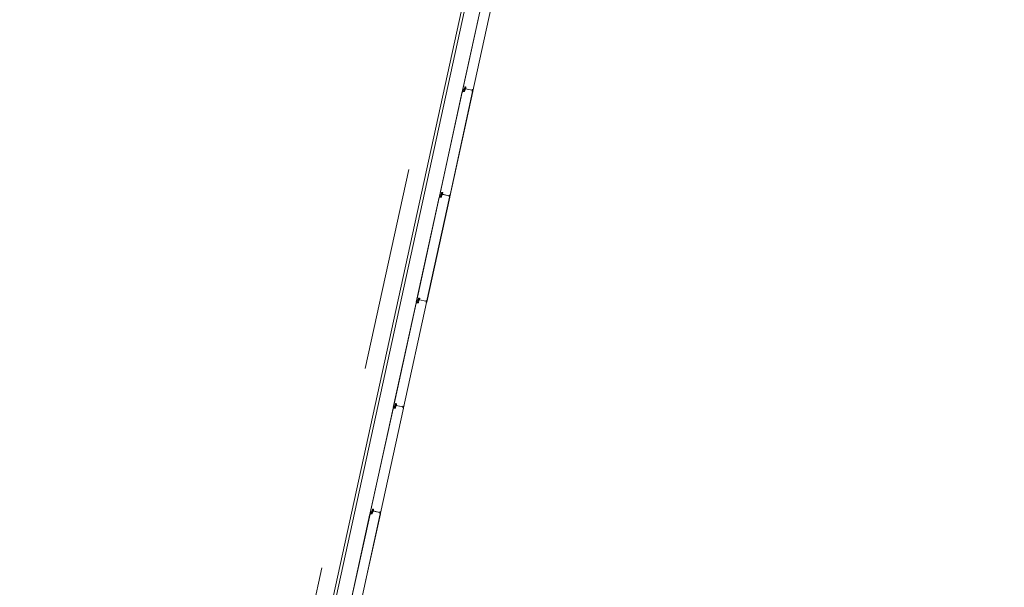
# Model space of a CAD drawing. Header units: metres. Extents: x 233012 to 233264, y 553571 to 554014.
# Tile 72 of 256: x 233058.86 to 233068.53, y 553834.13 to 553839.7. Entities that reach past the tile are written whole.
import ezdxf

# ---------------------------------------------------------------- set-up
doc = ezdxf.new("R2010")
doc.units = ezdxf.units.M
doc.linetypes.add('NLCS-HIDDEN', pattern=[4, 2, -2])
for name, color, linetype, lineweight in [('A-N---NPP', 251, 'NLCS-HIDDEN', 9), ('A-NA23_vloer', 252, 'Continuous', 0), ('A-NL$1B_3D-modellen_algemeen', 252, 'Continuous', 5), ('A-NL$1B_3D-modellen_algemeen-drsn', 252, 'Continuous', 5)]:
    doc.layers.add(name, color=color, linetype=linetype, lineweight=lineweight)

# ---------------------------------------------------------------- blocks, each defined once
blk = doc.blocks.new('NLRS_41_GM_WPB_waterslag_gen_mie - waterslag-5561632-01_Situatie')
at = {"layer": 'A-NL$1B_3D-modellen_algemeen'}
blk.add_line((36.8, -0.279), (-36.8, -0.279), dxfattribs=at)

msp = doc.modelspace()

# ---------------------------------------------------------------- linework, layer by layer
at = {"layer": 'A-N---NPP', "flags": 128}
msp.add_lwpolyline([(233208.526, 553888.618), (233228.609, 553980.395), (233099.954, 554008.548), (233025.404, 553667.867), (233154.055, 553639.689), (233189.361, 553801.036), (233206.475, 553797.378), (233225.622, 553884.877)], close=True, dxfattribs=at)
at = {"layer": 'A-NA23_vloer', "flags": 128}
msp.add_lwpolyline([(233189.7304, 553676.5115), (233188.6615, 553671.627), (233028.9605, 553706.5739), (233096.3338, 554014.4585), (233264.2582, 553977.7124), (233263.9339, 553967.3248), (233258.9348, 553967.4302), (233259.131, 553973.716), (233100.1493, 554008.5053), (233034.9138, 553710.3894), (233189.7304, 553676.5115)], dxfattribs=at)
at = {"layer": 'A-NL$1B_3D-modellen_algemeen-drsn'}
for p, q in [((233063.435, 553840.0251), (233063.2098, 553838.9957)), ((233063.2116, 553838.9994), (233063.4351, 553840.021)), ((233063.5365, 553840.0259), (233063.3109, 553838.9947)), ((233063.3118, 553838.9944), (233063.4491, 553839.6218)), ((233063.224, 553839.0109), (233063.2204, 553838.9944)), ((233063.2214, 553838.9942), (233063.225, 553839.0107)), ((233063.2321, 553839.0337), (233063.2283, 553839.0166)), ((233063.2293, 553839.0163), (233063.2331, 553839.0334)), ((233063.2326, 553839.0283), (233063.2302, 553839.0174)), ((233063.2343, 553839.0107), (233063.2303, 553838.992)), ((233063.2312, 553839.0172), (233063.2335, 553839.028)), ((233063.2312, 553838.9918), (233063.2353, 553839.0105)), ((233063.3035, 553839.0036), (233063.24, 553839.0175)), ((233063.2425, 553839.0316), (233063.2408, 553839.0189)), ((233063.2418, 553839.0187), (233063.2435, 553839.0315)), ((233063.2421, 553839.017), (233063.3024, 553839.0039)), ((233063.3086, 553839.0074), (233063.3084, 553838.9949)), ((233063.3094, 553838.9949), (233063.3096, 553839.0074)), ((233063.2084, 553838.9896), (233062.9832, 553837.9602)), ((233062.985, 553837.9639), (233063.2085, 553838.9855)), ((233063.3099, 553838.9904), (233063.0843, 553837.9592)), ((233063.0852, 553837.9589), (233063.3109, 553838.9901)), ((233063.2279, 553838.9901), (233063.2084, 553838.9896)), ((233063.2279, 553838.9891), (233063.2121, 553838.9887)), ((233062.9818, 553837.9541), (233062.7566, 553836.9247)), ((233062.7584, 553836.9284), (233062.982, 553837.95)), ((233062.8577, 553836.9237), (233063.0833, 553837.9549)), ((233062.8586, 553836.9234), (233063.0843, 553837.9547)), ((233063.0013, 553837.9546), (233062.9818, 553837.9541)), ((233062.9855, 553837.9532), (233063.0013, 553837.9536)), ((233062.9938, 553837.9589), (233062.9974, 553837.9754)), ((233062.9948, 553837.9587), (233062.9984, 553837.9752)), ((233063.0055, 553837.9982), (233063.0017, 553837.9811)), ((233063.0027, 553837.9808), (233063.0065, 553837.9979)), ((233063.006, 553837.9928), (233063.0036, 553837.9819)), ((233063.0077, 553837.9752), (233063.0037, 553837.9565)), ((233063.0046, 553837.9817), (233063.0069, 553837.9925)), ((233063.0046, 553837.9563), (233063.0087, 553837.975)), ((233063.0769, 553837.9681), (233063.0134, 553837.982)), ((233063.0159, 553837.9961), (233063.0142, 553837.9834)), ((233063.0152, 553837.9832), (233063.0169, 553837.996)), ((233063.0155, 553837.9815), (233063.0758, 553837.9684)), ((233063.082, 553837.9719), (233063.0818, 553837.9594)), ((233063.083, 553837.9719), (233063.0828, 553837.9594)), ((233062.7552, 553836.9186), (233062.53, 553835.8892)), ((233062.7554, 553836.9145), (233062.5318, 553835.8929)), ((233062.6311, 553835.8882), (233062.8567, 553836.9194)), ((233062.632, 553835.8879), (233062.8577, 553836.9192)), ((233062.7747, 553836.9191), (233062.7552, 553836.9186)), ((233062.7747, 553836.9181), (233062.7589, 553836.9177)), ((233062.7708, 553836.9399), (233062.7672, 553836.9234)), ((233062.7682, 553836.9232), (233062.7718, 553836.9397)), ((233062.7751, 553836.9456), (233062.7789, 553836.9627)), ((233062.7761, 553836.9454), (233062.7799, 553836.9624)), ((233062.7794, 553836.9573), (233062.777, 553836.9464)), ((233062.7812, 553836.9397), (233062.7771, 553836.921)), ((233062.778, 553836.9462), (233062.7803, 553836.9571)), ((233062.778, 553836.9208), (233062.7821, 553836.9395)), ((233062.8503, 553836.9326), (233062.7868, 553836.9465)), ((233062.7893, 553836.9606), (233062.7876, 553836.9479)), ((233062.7886, 553836.9477), (233062.7903, 553836.9605)), ((233062.7889, 553836.9461), (233062.8492, 553836.9329)), ((233062.8554, 553836.9364), (233062.8552, 553836.9239)), ((233062.8562, 553836.9239), (233062.8564, 553836.9364)), ((233062.5442, 553835.9044), (233062.5406, 553835.8879)), ((233062.5416, 553835.8877), (233062.5452, 553835.9042)), ((233062.5486, 553835.9101), (233062.5523, 553835.9272)), ((233062.5495, 553835.9099), (233062.5533, 553835.9269)), ((233062.5528, 553835.9218), (233062.5504, 553835.9109)), ((233062.5546, 553835.9042), (233062.5505, 553835.8855)), ((233062.5537, 553835.9216), (233062.5514, 553835.9107)), ((233062.5555, 553835.904), (233062.5514, 553835.8853)), ((233062.6237, 553835.8971), (233062.5602, 553835.911)), ((233062.5627, 553835.9251), (233062.561, 553835.9124)), ((233062.562, 553835.9122), (233062.5637, 553835.925)), ((233062.5623, 553835.9106), (233062.6226, 553835.8974)), ((233062.5286, 553835.8831), (233062.3034, 553834.8537)), ((233062.3052, 553834.8574), (233062.5288, 553835.879)), ((233062.4045, 553834.8527), (233062.6301, 553835.8839)), ((233062.4055, 553834.8524), (233062.6311, 553835.8837)), ((233062.5481, 553835.8836), (233062.5286, 553835.8831)), ((233062.5323, 553835.8822), (233062.5481, 553835.8826)), ((233062.6288, 553835.9009), (233062.6286, 553835.8884)), ((233062.6298, 553835.9009), (233062.6296, 553835.8884)), ((233062.302, 553834.8476), (233062.0768, 553833.8182)), ((233062.0786, 553833.8219), (233062.3022, 553834.8435)), ((233062.4035, 553834.8484), (233062.1779, 553833.8172)), ((233062.2627, 553834.2001), (233062.4045, 553834.8482)), ((233062.3215, 553834.8481), (233062.302, 553834.8476)), ((233062.3215, 553834.8471), (233062.3057, 553834.8467)), ((233062.3177, 553834.8689), (233062.314, 553834.8524)), ((233062.315, 553834.8522), (233062.3186, 553834.8687)), ((233062.3257, 553834.8917), (233062.322, 553834.8746)), ((233062.3229, 553834.8744), (233062.3267, 553834.8914)), ((233062.3262, 553834.8863), (233062.3238, 553834.8754)), ((233062.328, 553834.8687), (233062.3239, 553834.85)), ((233062.3248, 553834.8752), (233062.3272, 553834.8861)), ((233062.3249, 553834.8498), (233062.3289, 553834.8685)), ((233062.3971, 553834.8616), (233062.3336, 553834.8755)), ((233062.3361, 553834.8896), (233062.3344, 553834.8769)), ((233062.3354, 553834.8768), (233062.3371, 553834.8895)), ((233062.3357, 553834.8751), (233062.396, 553834.8619)), ((233062.4022, 553834.8654), (233062.402, 553834.8529)), ((233062.4032, 553834.8654), (233062.403, 553834.8529))]:
    msp.add_line(p, q, dxfattribs=at)
for centre, major_axis, start_param, end_param in [((233063.2157, 553838.9985), (0.0042, 0.00007), 2.909966, 4.217373), ((233063.2157, 553838.9985), (0.00345, -0.0024), 3.534291, 4.841698), ((233063.2275, 553839.0102), (0.00188, -0.00295), 3.371735, 3.930592), ((233063.2275, 553839.0102), (-0.00016, -0.0035), 3.985195, 4.544052), ((233063.2275, 553839.0102), (0.00108, -0.00225), 3.490623, 4.04948), ((233063.2262, 553839.017), (0.00189, -0.00113), 6.046079, 6.604935), ((233063.2262, 553839.017), (0.00144, -0.00166), 0.083893, 0.64275), ((233063.2262, 553839.017), (0.00315, -0.00056), 5.686243, 6.2451), ((233063.2333, 553839.0168), (0.00316, 0.00052), 2.764345, 4.299093), ((233063.2333, 553839.0168), (0.00218, 0.00029), 2.796726, 4.331349), ((233063.2333, 553839.0168), (0.0022, -0.00005), 2.951707, 4.48633), ((233063.2355, 553839.0329), (0.00116, 0.0033), 0.122489, 1.693286), ((233063.2355, 553839.0329), (0.00116, 0.0033), 0.122489, 1.693286), ((233063.2319, 553839.0112), (-0.0004, -0.00247), 1.517566, 3.052924), ((233063.2357, 553839.0276), (0.00306, 0.00094), 1.055608, 2.626404), ((233063.2319, 553839.0112), (0.00138, 0.00322), 4.902642, 6.438001), ((233063.2319, 553839.0112), (0.00212, -0.00278), 0.704419, 2.239778), ((233063.2355, 553839.0329), (0.00192, 0.0016), 0.662909, 2.233706), ((233063.2357, 553839.0276), (0.00219, 0.00023), 1.249046, 2.819842), ((233063.2357, 553839.0276), (0.00219, 0.00023), 1.249046, 2.819842), ((233063.2373, 553839.0272), (0.00131, 0.00177), 5.221733, 6.705263), ((233063.2373, 553839.0272), (0.00072, 0.00208), 4.916898, 6.400428), ((233063.2373, 553839.0272), (0.00246, -0.00204), 0.564994, 2.048524), ((233063.242, 553839.019), (0.00077, 0.00341), 1.664264, 2.402198), ((233063.242, 553839.019), (0.0035, -0.00012), 3.048082, 3.786017), ((233063.242, 553839.019), (0.00199, 0.00152), 2.360264, 3.114134), ((233063.24, 553839.0319), (0.00137, 0.00209), 5.162977, 6.646507), ((233063.24, 553839.0319), (-0.00014, -0.0035), 1.481303, 2.964833), ((233063.24, 553839.0319), (0.00145, 0.00319), 5.011082, 6.494612), ((233063.2425, 553839.0187), (0.00061, -0.00153), 4.202447, 5.685977), ((233063.2425, 553839.0187), (0.000586, -0.000281), 3.460683, 4.944212), ((233063.2425, 553839.0187), (0.000142, -0.000634), 4.363322, 5.846852), ((233063.3026, 553839.0048), (0.000794, -0.000608), 5.150418, 6.721214), ((233063.3037, 553839.0046), (0.000884, -0.000467), 4.982599, 6.553395), ((233063.3062, 553839.0075), (0.00069, 0.00186), 0.040866, 1.709453), ((233063.3081, 553838.9949), (0.0027, -0.0013), 2.472128, 4.943664), ((233063.3081, 553838.9949), (0.00299, -0.00023), 2.099436, 4.570971), ((233063.3066, 553839.0071), (0.00031, 0.00126), 4.933576, 7.877773), ((233063.3081, 553838.9949), (0.00199, -0.00017), 2.107302, 4.578591), ((233063.3066, 553839.0071), (0.000034, -0.000291), 1.43767, 4.381867), ((233063.3066, 553839.0071), (0.000102, -0.000275), 1.198998, 4.143195), ((233063.3066, 553839.0074), (0.00045, -0.00195), 1.326327, 2.798059), ((233063.3067, 553838.9976), (0.000994, -0.000113), 5.278694, 6.377924), ((233063.3102, 553838.9951), (0.00164, 0.00075), 2.825219, 5.469697), ((233063.3102, 553838.9951), (0.000791, -0.000117), 3.465414, 5.959476), ((233063.3102, 553838.9951), (0.000584, 0.000547), 2.566065, 5.060127), ((233063.2125, 553838.9847), (0.00298, 0.00267), 0.931354, 2.19532), ((233063.2125, 553838.9847), (0.00203, -0.00344), 2.699863, 3.963829), ((233063.2183, 553838.9949), (0.00151, -0.00282), 5.313654, 7.14784), ((233063.2183, 553838.9949), (0.0017, -0.0014), 4.924274, 6.758459), ((233063.2183, 553838.9949), (0.00081, -0.00205), 5.42827, 7.262456), ((233063.2278, 553838.9926), (0.00225, 0.00108), 4.29038, 5.620278), ((233063.2278, 553838.9926), (0.00143, -0.0032), 5.888446, 7.218344), ((233063.2278, 553838.9926), (0.00275, 0.00217), 4.069193, 5.39909), ((233063.3089, 553838.9906), (0.000016, -0.001), 1.338972, 2.909768), ((233063.3089, 553838.9906), (0.000016, -0.001), 1.338972, 2.909768), ((233063.3089, 553838.9906), (0.00145, 0.00138), 5.307534, 6.87833), ((233062.9859, 553837.9492), (0.00298, 0.00267), 0.931354, 2.19532), ((233062.9859, 553837.9492), (0.00203, -0.00344), 2.699863, 3.963829), ((233062.9891, 553837.963), (0.0042, 0.00007), 2.909966, 4.217373), ((233062.9891, 553837.963), (0.00345, -0.0024), 3.534291, 4.841698), ((233062.9917, 553837.9594), (0.00151, -0.00282), 5.313654, 7.14784), ((233062.9917, 553837.9594), (0.0017, -0.0014), 4.924274, 6.758459), ((233062.9917, 553837.9594), (0.00081, -0.00205), 5.42827, 7.262456), ((233063.0009, 553837.9747), (0.00188, -0.00295), 3.371735, 3.930592), ((233063.0009, 553837.9747), (-0.00016, -0.0035), 3.985195, 4.544052), ((233063.0009, 553837.9747), (0.00108, -0.00225), 3.490623, 4.04948), ((233062.9996, 553837.9815), (0.00189, -0.00113), 6.046079, 6.604935), ((233062.9996, 553837.9815), (0.00144, -0.00166), 0.083893, 0.64275), ((233063.0012, 553837.9571), (0.00225, 0.00108), 4.29038, 5.620278), ((233063.0012, 553837.9571), (0.00143, -0.0032), 5.888446, 7.218344), ((233063.0012, 553837.9571), (0.00275, 0.00217), 4.069193, 5.39909), ((233062.9996, 553837.9815), (0.00315, -0.00056), 5.686243, 6.2451), ((233063.0067, 553837.9813), (0.00316, 0.00052), 2.764345, 4.299093), ((233063.0067, 553837.9813), (0.00218, 0.00029), 2.796726, 4.331349), ((233063.0067, 553837.9813), (0.0022, -0.00005), 2.951707, 4.48633), ((233063.0089, 553837.9974), (0.00116, 0.0033), 0.122489, 1.693286), ((233063.0089, 553837.9974), (0.00116, 0.0033), 0.122489, 1.693286), ((233063.0053, 553837.9757), (-0.0004, -0.00247), 1.517566, 3.052924), ((233063.0091, 553837.9921), (0.00306, 0.00094), 1.055608, 2.626404), ((233063.0053, 553837.9757), (0.00138, 0.00322), 4.902642, 6.438001), ((233063.0053, 553837.9757), (0.00212, -0.00278), 0.704419, 2.239778), ((233063.0089, 553837.9974), (0.00192, 0.0016), 0.662909, 2.233706), ((233063.0091, 553837.9921), (0.00219, 0.00023), 1.249046, 2.819842), ((233063.0091, 553837.9921), (0.00219, 0.00023), 1.249046, 2.819842), ((233063.0107, 553837.9917), (0.00131, 0.00177), 5.221733, 6.705263), ((233063.0107, 553837.9917), (0.00072, 0.00208), 4.916898, 6.400428), ((233063.0107, 553837.9917), (0.00246, -0.00204), 0.564994, 2.048524), ((233063.0154, 553837.9835), (0.00077, 0.00341), 1.664264, 2.402198), ((233063.0154, 553837.9835), (0.0035, -0.00012), 3.048082, 3.786017), ((233063.0154, 553837.9835), (0.00199, 0.00152), 2.360264, 3.114134), ((233063.0134, 553837.9964), (0.00137, 0.00209), 5.162977, 6.646507), ((233063.0134, 553837.9964), (-0.00014, -0.0035), 1.481303, 2.964833), ((233063.0134, 553837.9964), (0.00145, 0.00319), 5.011082, 6.494612), ((233063.0159, 553837.9832), (0.00061, -0.00153), 4.202447, 5.685977), ((233063.0159, 553837.9832), (0.000586, -0.000281), 3.460683, 4.944212), ((233063.0159, 553837.9832), (0.000142, -0.000634), 4.363322, 5.846852), ((233063.076, 553837.9693), (0.000794, -0.000608), 5.150418, 6.721214), ((233063.0771, 553837.9691), (0.000884, -0.000467), 4.982599, 6.553395), ((233063.0796, 553837.972), (0.00069, 0.00186), 0.040866, 1.709453), ((233063.0815, 553837.9594), (0.0027, -0.0013), 2.472128, 4.943664), ((233063.0815, 553837.9594), (0.00299, -0.00023), 2.099436, 4.570971), ((233063.08, 553837.9716), (0.00031, 0.00126), 4.933576, 7.877773), ((233063.0815, 553837.9594), (0.00199, -0.00017), 2.107302, 4.578591), ((233063.08, 553837.9716), (0.000034, -0.000291), 1.43767, 4.381867), ((233063.08, 553837.9716), (0.000102, -0.000275), 1.198998, 4.143195), ((233063.08, 553837.9719), (0.00045, -0.00195), 1.326327, 2.798059), ((233063.0802, 553837.9621), (0.000994, -0.000113), 5.278694, 6.377924), ((233063.0836, 553837.9596), (0.00164, 0.00075), 2.825219, 5.469697), ((233063.0824, 553837.9551), (0.000016, -0.001), 1.338972, 2.909768), ((233063.0824, 553837.9551), (0.000016, -0.001), 1.338972, 2.909768), ((233063.0836, 553837.9596), (0.000791, -0.000117), 3.465414, 5.959476), ((233063.0836, 553837.9596), (0.000584, 0.000547), 2.566065, 5.060127), ((233063.0824, 553837.9551), (0.00145, 0.00138), 5.307534, 6.87833), ((233062.7823, 553836.9619), (0.00116, 0.0033), 0.122489, 1.693286), ((233062.7823, 553836.9619), (0.00116, 0.0033), 0.122489, 1.693286), ((233062.7593, 553836.9137), (0.00298, 0.00267), 0.931354, 2.19532), ((233062.7593, 553836.9137), (0.00203, -0.00344), 2.699863, 3.963829), ((233062.7625, 553836.9275), (0.0042, 0.00007), 2.909966, 4.217373), ((233062.7625, 553836.9275), (0.00345, -0.0024), 3.534291, 4.841698), ((233062.7651, 553836.9239), (0.00151, -0.00282), 5.313654, 7.14784), ((233062.7651, 553836.9239), (0.0017, -0.0014), 4.924274, 6.758459), ((233062.7651, 553836.9239), (0.00081, -0.00205), 5.42827, 7.262456), ((233062.7743, 553836.9392), (0.00188, -0.00295), 3.371735, 3.930592), ((233062.7743, 553836.9392), (-0.00016, -0.0035), 3.985195, 4.544052), ((233062.7743, 553836.9392), (0.00108, -0.00225), 3.490623, 4.04948), ((233062.773, 553836.946), (0.00189, -0.00113), 6.046079, 6.604935), ((233062.773, 553836.946), (0.00144, -0.00166), 0.083893, 0.64275), ((233062.7746, 553836.9216), (0.00225, 0.00108), 4.29038, 5.620278), ((233062.7746, 553836.9216), (0.00143, -0.0032), 5.888446, 7.218344), ((233062.7746, 553836.9216), (0.00275, 0.00217), 4.069193, 5.39909), ((233062.773, 553836.946), (0.00315, -0.00056), 5.686243, 6.2451), ((233062.7801, 553836.9458), (0.00316, 0.00052), 2.764345, 4.299093), ((233062.7801, 553836.9458), (0.00218, 0.00029), 2.796726, 4.331349), ((233062.7801, 553836.9458), (0.0022, -0.00005), 2.951707, 4.48633), ((233062.7787, 553836.9402), (-0.0004, -0.00247), 1.517566, 3.052924), ((233062.7825, 553836.9566), (0.00306, 0.00094), 1.055608, 2.626404), ((233062.7787, 553836.9402), (0.00138, 0.00322), 4.902642, 6.438001), ((233062.7787, 553836.9402), (0.00212, -0.00278), 0.704419, 2.239778), ((233062.7823, 553836.9619), (0.00192, 0.0016), 0.662909, 2.233706), ((233062.7825, 553836.9566), (0.00219, 0.00023), 1.249046, 2.819842), ((233062.7825, 553836.9566), (0.00219, 0.00023), 1.249046, 2.819842), ((233062.7841, 553836.9562), (0.00131, 0.00177), 5.221733, 6.705263), ((233062.7841, 553836.9562), (0.00072, 0.00208), 4.916898, 6.400428), ((233062.7841, 553836.9562), (0.00246, -0.00204), 0.564994, 2.048524), ((233062.7888, 553836.948), (0.00077, 0.00341), 1.664264, 2.402198), ((233062.7888, 553836.948), (0.0035, -0.00012), 3.048082, 3.786017), ((233062.7888, 553836.948), (0.00199, 0.00152), 2.360264, 3.114134), ((233062.7868, 553836.9609), (0.00137, 0.00209), 5.162977, 6.646507), ((233062.7868, 553836.9609), (-0.00014, -0.0035), 1.481303, 2.964833), ((233062.7868, 553836.9609), (0.00145, 0.00319), 5.011082, 6.494612), ((233062.7893, 553836.9477), (0.00061, -0.00153), 4.202447, 5.685977), ((233062.7893, 553836.9477), (0.000586, -0.000281), 3.460683, 4.944212), ((233062.7893, 553836.9477), (0.000142, -0.000634), 4.363322, 5.846852), ((233062.8494, 553836.9338), (0.000794, -0.000608), 5.150418, 6.721214), ((233062.8505, 553836.9336), (0.000884, -0.000467), 4.982599, 6.553395), ((233062.853, 553836.9365), (0.00069, 0.00186), 0.040866, 1.709453), ((233062.8549, 553836.9239), (0.0027, -0.0013), 2.472128, 4.943664), ((233062.8549, 553836.9239), (0.00299, -0.00023), 2.099436, 4.570971), ((233062.8534, 553836.9361), (0.00031, 0.00126), 4.933576, 7.877773), ((233062.8549, 553836.9239), (0.00199, -0.00017), 2.107302, 4.578591), ((233062.8534, 553836.9361), (0.000034, -0.000291), 1.43767, 4.381867), ((233062.8534, 553836.9361), (0.000102, -0.000275), 1.198998, 4.143195), ((233062.8534, 553836.9364), (0.00045, -0.00195), 1.326327, 2.798059), ((233062.8536, 553836.9266), (0.000994, -0.000113), 5.278694, 6.377924), ((233062.857, 553836.9241), (0.00164, 0.00075), 2.825219, 5.469697), ((233062.8558, 553836.9196), (0.000016, -0.001), 1.338972, 2.909768), ((233062.8558, 553836.9196), (0.000016, -0.001), 1.338972, 2.909768), ((233062.857, 553836.9241), (0.000791, -0.000117), 3.465414, 5.959476), ((233062.857, 553836.9241), (0.000584, 0.000547), 2.566065, 5.060127), ((233062.8558, 553836.9196), (0.00145, 0.00138), 5.307534, 6.87833), ((233062.5477, 553835.9037), (0.00188, -0.00295), 3.371735, 3.930592), ((233062.5477, 553835.9037), (-0.00016, -0.0035), 3.985195, 4.544052), ((233062.5477, 553835.9037), (0.00108, -0.00225), 3.490623, 4.04948), ((233062.5464, 553835.9105), (0.00189, -0.00113), 6.046079, 6.604935), ((233062.5464, 553835.9105), (0.00144, -0.00166), 0.083893, 0.64275), ((233062.5464, 553835.9105), (0.00315, -0.00056), 5.686243, 6.2451), ((233062.5535, 553835.9103), (0.00316, 0.00052), 2.764345, 4.299093), ((233062.5535, 553835.9103), (0.00218, 0.00029), 2.796726, 4.331349), ((233062.5535, 553835.9103), (0.0022, -0.00005), 2.951707, 4.48633), ((233062.5557, 553835.9264), (0.00116, 0.0033), 0.122489, 1.693286), ((233062.5557, 553835.9264), (0.00116, 0.0033), 0.122489, 1.693286), ((233062.5521, 553835.9047), (-0.0004, -0.00247), 1.517566, 3.052924), ((233062.5559, 553835.9211), (0.00306, 0.00094), 1.055608, 2.626404), ((233062.5521, 553835.9047), (0.00138, 0.00322), 4.902642, 6.438001), ((233062.5521, 553835.9047), (0.00212, -0.00278), 0.704419, 2.239778), ((233062.5557, 553835.9264), (0.00192, 0.0016), 0.662909, 2.233706), ((233062.5559, 553835.9211), (0.00219, 0.00023), 1.249046, 2.819842), ((233062.5559, 553835.9211), (0.00219, 0.00023), 1.249046, 2.819842), ((233062.5576, 553835.9207), (0.00131, 0.00177), 5.221733, 6.705263), ((233062.5576, 553835.9207), (0.00072, 0.00208), 4.916898, 6.400428), ((233062.5576, 553835.9207), (0.00246, -0.00204), 0.564994, 2.048524), ((233062.5622, 553835.9125), (0.00077, 0.00341), 1.664264, 2.402198), ((233062.5622, 553835.9125), (0.0035, -0.00012), 3.048082, 3.786017), ((233062.5622, 553835.9125), (0.00199, 0.00152), 2.360264, 3.114134), ((233062.5602, 553835.9254), (0.00137, 0.00209), 5.162977, 6.646507), ((233062.5627, 553835.9122), (0.00061, -0.00153), 4.202447, 5.685977), ((233062.5602, 553835.9254), (-0.00014, -0.0035), 1.481303, 2.964833), ((233062.5602, 553835.9254), (0.00145, 0.00319), 5.011082, 6.494612), ((233062.5627, 553835.9122), (0.000586, -0.000281), 3.460683, 4.944212), ((233062.5627, 553835.9122), (0.000142, -0.000634), 4.363322, 5.846852), ((233062.6264, 553835.901), (0.00069, 0.00186), 0.040866, 1.709453), ((233062.6268, 553835.9006), (0.00031, 0.00126), 4.933576, 7.877773), ((233062.6268, 553835.9009), (0.00045, -0.00195), 1.326327, 2.798059), ((233062.5327, 553835.8782), (0.00298, 0.00267), 0.931354, 2.19532), ((233062.5327, 553835.8782), (0.00203, -0.00344), 2.699863, 3.963829), ((233062.5359, 553835.892), (0.0042, 0.00007), 2.909966, 4.217373), ((233062.5359, 553835.892), (0.00345, -0.0024), 3.534291, 4.841698), ((233062.5385, 553835.8884), (0.00151, -0.00282), 5.313654, 7.14784), ((233062.5385, 553835.8884), (0.0017, -0.0014), 4.924274, 6.758459), ((233062.5385, 553835.8884), (0.00081, -0.00205), 5.42827, 7.262456), ((233062.548, 553835.8861), (0.00225, 0.00108), 4.29038, 5.620278), ((233062.548, 553835.8861), (0.00143, -0.0032), 5.888446, 7.218344), ((233062.548, 553835.8861), (0.00275, 0.00217), 4.069193, 5.39909), ((233062.6228, 553835.8983), (0.000794, -0.000608), 5.150418, 6.721214), ((233062.6239, 553835.8981), (0.000884, -0.000467), 4.982599, 6.553395), ((233062.6283, 553835.8884), (0.0027, -0.0013), 2.472128, 4.943664), ((233062.6283, 553835.8884), (0.00299, -0.00023), 2.099436, 4.570971), ((233062.6283, 553835.8884), (0.00199, -0.00017), 2.107302, 4.578591), ((233062.6268, 553835.9006), (0.000034, -0.000291), 1.43767, 4.381867), ((233062.6268, 553835.9006), (0.000102, -0.000275), 1.198998, 4.143195), ((233062.627, 553835.8911), (0.000994, -0.000113), 5.278694, 6.377924), ((233062.6304, 553835.8886), (0.00164, 0.00075), 2.825219, 5.469697), ((233062.6292, 553835.8841), (0.000016, -0.001), 1.338972, 2.909768), ((233062.6292, 553835.8841), (0.000016, -0.001), 1.338972, 2.909768), ((233062.6304, 553835.8886), (0.000791, -0.000117), 3.465414, 5.959476), ((233062.6304, 553835.8886), (0.000584, 0.000547), 2.566065, 5.060127), ((233062.6292, 553835.8841), (0.00145, 0.00138), 5.307534, 6.87833), ((233062.3061, 553834.8427), (0.00298, 0.00267), 0.931354, 2.19532), ((233062.3061, 553834.8427), (0.00203, -0.00344), 2.699863, 3.963829), ((233062.3093, 553834.8565), (0.0042, 0.00007), 2.909966, 4.217373), ((233062.3093, 553834.8565), (0.00345, -0.0024), 3.534291, 4.841698), ((233062.3119, 553834.8529), (0.00151, -0.00282), 5.313654, 7.14784), ((233062.3119, 553834.8529), (0.0017, -0.0014), 4.924274, 6.758459), ((233062.3119, 553834.8529), (0.00081, -0.00205), 5.42827, 7.262456), ((233062.3211, 553834.8682), (0.00188, -0.00295), 3.371735, 3.930592), ((233062.3211, 553834.8682), (-0.00016, -0.0035), 3.985195, 4.544052), ((233062.3211, 553834.8682), (0.00108, -0.00225), 3.490623, 4.04948), ((233062.3198, 553834.875), (0.00189, -0.00113), 6.046079, 6.604935), ((233062.3198, 553834.875), (0.00144, -0.00166), 0.083893, 0.64275), ((233062.3214, 553834.8506), (0.00225, 0.00108), 4.29038, 5.620278), ((233062.3214, 553834.8506), (0.00143, -0.0032), 5.888446, 7.218344), ((233062.3214, 553834.8506), (0.00275, 0.00217), 4.069193, 5.39909), ((233062.3198, 553834.875), (0.00315, -0.00056), 5.686243, 6.2451), ((233062.3269, 553834.8748), (0.00316, 0.00052), 2.764345, 4.299093), ((233062.3269, 553834.8748), (0.00218, 0.00029), 2.796726, 4.331349), ((233062.3269, 553834.8748), (0.0022, -0.00005), 2.951707, 4.48633), ((233062.3291, 553834.8909), (0.00116, 0.0033), 0.122489, 1.693286), ((233062.3291, 553834.8909), (0.00116, 0.0033), 0.122489, 1.693286), ((233062.3255, 553834.8692), (-0.0004, -0.00247), 1.517566, 3.052924), ((233062.3293, 553834.8856), (0.00306, 0.00094), 1.055608, 2.626404), ((233062.3255, 553834.8692), (0.00138, 0.00322), 4.902642, 6.438001), ((233062.3255, 553834.8692), (0.00212, -0.00278), 0.704419, 2.239778), ((233062.3291, 553834.8909), (0.00192, 0.0016), 0.662909, 2.233706), ((233062.3293, 553834.8856), (0.00219, 0.00023), 1.249046, 2.819842), ((233062.3293, 553834.8856), (0.00219, 0.00023), 1.249046, 2.819842), ((233062.331, 553834.8852), (0.00131, 0.00177), 5.221733, 6.705263), ((233062.331, 553834.8852), (0.00072, 0.00208), 4.916898, 6.400428), ((233062.331, 553834.8852), (0.00246, -0.00204), 0.564994, 2.048524), ((233062.3356, 553834.877), (0.00077, 0.00341), 1.664264, 2.402198), ((233062.3356, 553834.877), (0.0035, -0.00012), 3.048082, 3.786017), ((233062.3356, 553834.877), (0.00199, 0.00152), 2.360264, 3.114134), ((233062.3336, 553834.8899), (0.00137, 0.00209), 5.162977, 6.646507), ((233062.3361, 553834.8767), (0.00061, -0.00153), 4.202447, 5.685977), ((233062.3336, 553834.8899), (-0.00014, -0.0035), 1.481303, 2.964833), ((233062.3336, 553834.8899), (0.00145, 0.00319), 5.011082, 6.494612), ((233062.3361, 553834.8767), (0.000586, -0.000281), 3.460683, 4.944212), ((233062.3361, 553834.8767), (0.000142, -0.000634), 4.363322, 5.846852), ((233062.3962, 553834.8628), (0.000794, -0.000608), 5.150418, 6.721214), ((233062.3973, 553834.8626), (0.000884, -0.000467), 4.982599, 6.553395), ((233062.3998, 553834.8655), (0.00069, 0.00186), 0.040866, 1.709453), ((233062.4017, 553834.8529), (0.0027, -0.0013), 2.472128, 4.943664), ((233062.4017, 553834.8529), (0.00299, -0.00023), 2.099436, 4.570971), ((233062.4002, 553834.8651), (0.00031, 0.00126), 4.933576, 7.877773), ((233062.4017, 553834.8529), (0.00199, -0.00017), 2.107302, 4.578591), ((233062.4002, 553834.8651), (0.000034, -0.000291), 1.43767, 4.381867), ((233062.4002, 553834.8651), (0.000102, -0.000275), 1.198998, 4.143195), ((233062.4002, 553834.8654), (0.00045, -0.00195), 1.326327, 2.798059), ((233062.4004, 553834.8556), (0.000994, -0.000113), 5.278694, 6.377924), ((233062.4038, 553834.8531), (0.00164, 0.00075), 2.825219, 5.469697), ((233062.4026, 553834.8486), (0.000016, -0.001), 1.338972, 2.909768), ((233062.4026, 553834.8486), (0.000016, -0.001), 1.338972, 2.909768), ((233062.4038, 553834.8531), (0.000791, -0.000117), 3.465414, 5.959476), ((233062.4038, 553834.8531), (0.000584, 0.000547), 2.566065, 5.060127), ((233062.4026, 553834.8486), (0.00145, 0.00138), 5.307534, 6.87833)]:
    msp.add_ellipse(centre, major_axis=major_axis, ratio=1, start_param=start_param, end_param=end_param, dxfattribs=at)

# ---------------------------------------------------------------- block references
at = {"layer": 'A-NL$1B_3D-modellen_algemeen', "rotation": 257.6567290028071}
msp.add_blockref('NLRS_41_GM_WPB_waterslag_gen_mie - waterslag-5561632-01_Situatie', (233057.1365, 553810.7744), dxfattribs=at)

doc.saveas('drawing.dxf')
